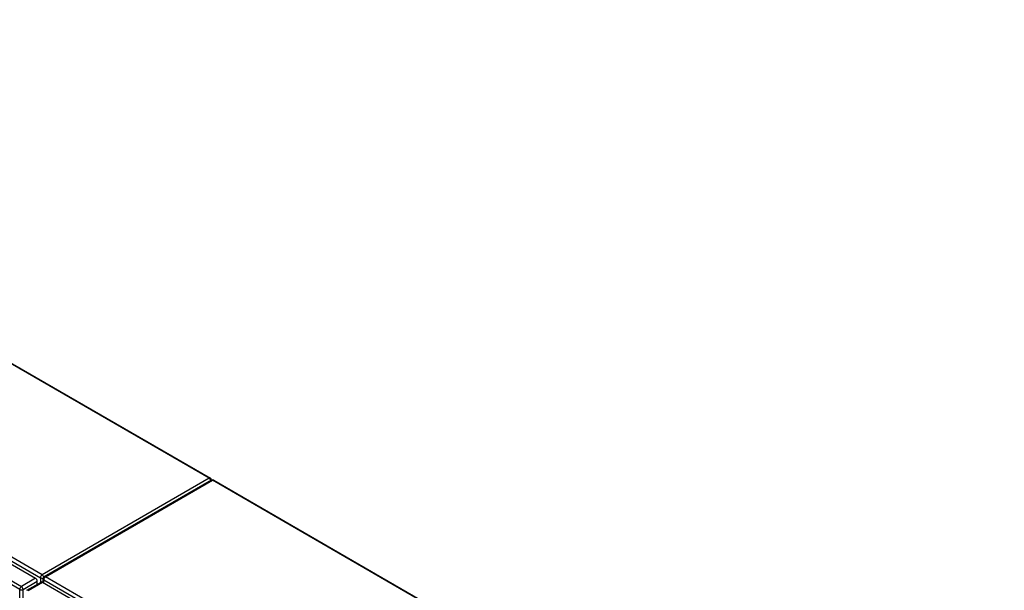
# Model space of a CAD drawing. Header units: inches. Extents: x 429.4 to 505.1, y 168 to 234.6.
# Tile 6 of 6: x 463.1 to 504, y 209.4 to 233.1. Entities that reach past the tile are written whole.
import ezdxf

# ---------------------------------------------------------------- set-up
doc = ezdxf.new("R2010")
doc.units = ezdxf.units.IN
doc.header["$MEASUREMENT"] = 0
doc.layers.add('Visible Edges(ANSI)', color=7, linetype='Continuous', lineweight=25)
doc.layers.add('Visible Tangent Edges(ANSI)', color=7, linetype='Continuous', lineweight=25)

msp = doc.modelspace()

# ---------------------------------------------------------------- linework, layer by layer
at = {"layer": 'Visible Edges(ANSI)'}
for p, q in [((438.087, 233.096), (471.007, 214.09)), ((430.094, 229.377), (463.755, 209.942)), ((471.048, 214.01), (464.117, 210.008)), ((471.147, 214.01), (503.955, 195.068)), ((463.395, 209.445), (463.985, 209.786)), ((463.825, 209.694), (463.825, 209.821)), ((464.035, 209.781), (497.696, 190.346)), ((464.067, 209.762), (464.067, 209.922))]:
    msp.add_line(p, q, dxfattribs=at)
for centre, start, end in [((470.957, 214.005), 5.2644, 60), ((471.097, 213.924), 60, 120), ((464.166, 209.922), 120, 180)]:
    msp.add_arc(centre, 0.099, start, end, dxfattribs=at)
for centre, start_param, end_param in [((463.755, 209.862), 3.926991, 5.497787), ((464.035, 209.7), 5.497787, 6.283185)]:
    msp.add_ellipse(centre, major_axis=(-0.0495, 0.0857), ratio=0.57735, start_param=start_param, end_param=end_param, dxfattribs=at)
at = {"layer": 'Visible Tangent Edges(ANSI)'}
for p, q in [((470.957, 214.086), (438.058, 233.08)), ((430.155, 229.478), (463.956, 209.963)), ((464.026, 210.084), (430.225, 229.599)), ((463.095, 209.48), (429.433, 228.915)), ((429.503, 229.036), (463.165, 209.602)), ((470.957, 214.086), (464.026, 210.084)), ((464.166, 210.003), (471.097, 214.005)), ((503.955, 195.034), (471.097, 214.005)), ((463.755, 209.942), (463.165, 209.602)), ((463.235, 209.48), (463.825, 209.821)), ((463.444, 209.44), (464.035, 209.781)), ((463.956, 209.963), (463.956, 209.769)), ((464.096, 209.882), (497.897, 190.367)), ((464.096, 209.746), (464.096, 209.882)), ((497.967, 190.488), (464.166, 210.003)), ((463.095, 187.663), (463.095, 209.48)), ((463.235, 187.663), (463.235, 209.48))]:
    msp.add_line(p, q, dxfattribs=at)
for centre, major_axis, start_param, end_param in [((470.957, 214.005), (0.0495, 0.0857), 0, 0.785398), ((470.957, 214.005), (0.0495, -0.0857), 1.143718, 2.356194), ((471.097, 213.924), (-0.0495, 0.0857), 5.497787, 6.283185), ((471.097, 213.924), (0.0495, 0.0857), 0, 0.785398), ((464.026, 210.003), (0.0495, 0.0857), 0.785398, 2.356194), ((464.026, 210.003), (-0.0495, 0.0857), 4.23253, 5.497787), ((464.026, 210.003), (-0.099, 0), 0.785398, 2.050655), ((464.166, 209.922), (-0.099, 0), 0, 0.785398), ((464.166, 209.922), (-0.0495, -0.0857), 3.926991, 5.497787), ((464.166, 209.922), (-0.0495, 0.0857), 5.497787, 6.283185), ((463.165, 209.521), (0.0495, 0.0857), 0.785398, 2.356194), ((463.165, 209.521), (-0.099, 0), 0.785398, 2.356194), ((463.165, 209.521), (-0.0495, 0.0857), 3.926991, 5.497787), ((463.444, 209.359), (-0.0495, 0.0857), 5.497787, 6.283185)]:
    msp.add_ellipse(centre, major_axis=major_axis, ratio=0.57735, start_param=start_param, end_param=end_param, dxfattribs=at)

doc.saveas('drawing.dxf')
